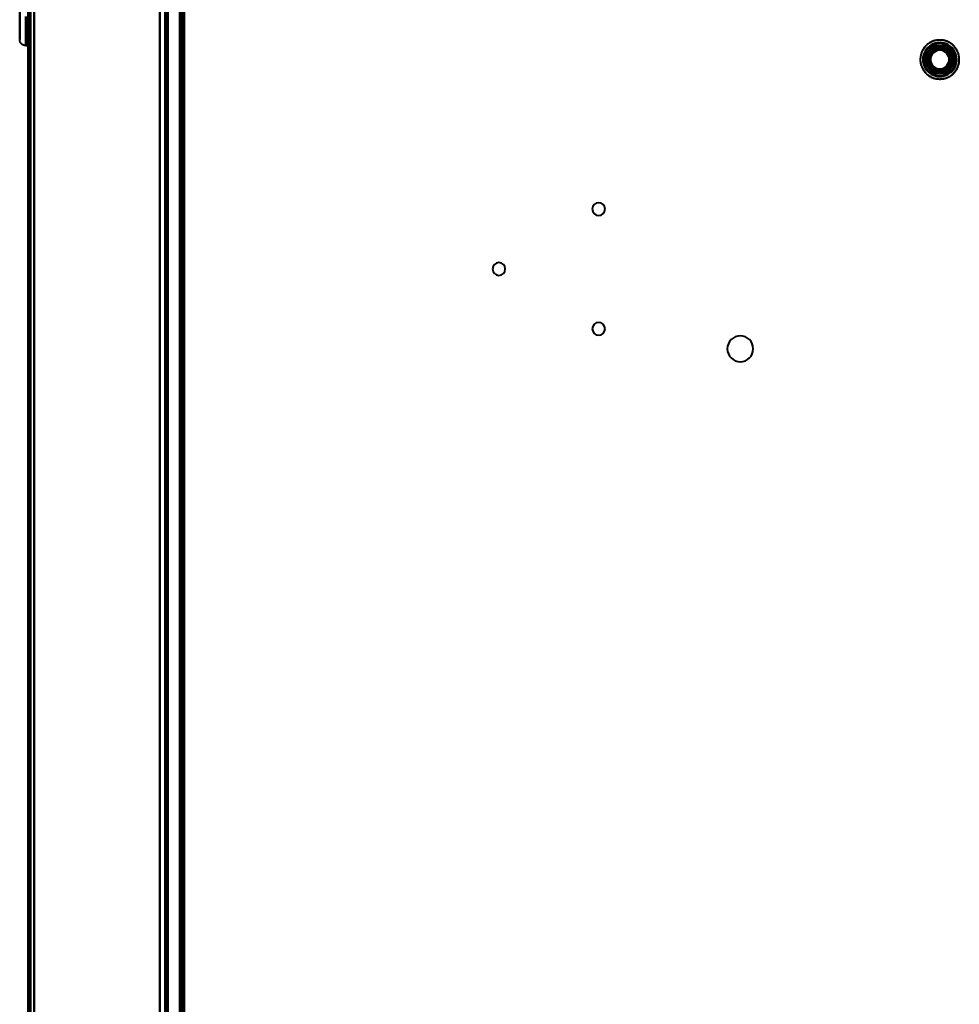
# Model space of a CAD drawing. Header units: millimetres. Extents: x -1392 to 1388, y -239 to 1267.
# Tile 34 of 91: x -478 to -243, y 337 to 583. Entities that reach past the tile are written whole.
import ezdxf

# ---------------------------------------------------------------- set-up
doc = ezdxf.new("R2010")
doc.units = ezdxf.units.MM
doc.layers.add('A-GENM', color=13, linetype='Continuous', lineweight=40)
doc.layers.add('G-IMPT', color=8, linetype='Continuous', lineweight=40)

# ---------------------------------------------------------------- blocks, each defined once
blk = doc.blocks.new('Maintenance r21 - Maintenance r21-762144-Droite')
at = {"layer": 'A-GENM'}
for p, q in [((-476, 0), (-476, 1138)), ((-476, 1138), (-476, 0))]:
    blk.add_line(p, q, dxfattribs=at)
blk = doc.blocks.new('NEXA 2000 CALQUES_dwg-762145-Droite')
at = {"layer": 'G-IMPT'}
for p, q in [((-476, 1137.77), (-476, 128.97)), ((-476, 1137.77), (-476, 128.97)), ((-441, 129.47), (-441, 1137.27)), ((-441, 129.47), (-441, 1137.27)), ((-437.5, 1102.27), (-437.5, 129.47)), ((-438, 943.07), (-438, 288.67)), ((-478.1, 585.45), (-478.1, 578.37)), ((-478.1, 578.37), (-478.1, 585.45)), ((-478.1, 585.45), (-478.1, 578.37)), ((-478.1, 578.37), (-478.1, 585.45)), ((-476.6, 584.17), (-476.6, 576.87)), ((-476.6, 576.87), (-476.6, 584.17)), ((-476.6, 584.17), (-476.6, 576.87)), ((-476.6, 576.87), (-476.6, 584.17)), ((-476, 584.17), (-476, 576.87)), ((-476, 576.87), (-476, 584.17)), ((-476, 584.17), (-476, 576.87)), ((-476, 576.87), (-476, 584.17)), ((-476.6, 576.87), (-476, 576.87)), ((-476.6, 576.87), (-476, 576.87))]:
    blk.add_line(p, q, dxfattribs=at)
at = {"layer": 'G-IMPT', "flags": 128}
for points in [[(-476, 1137.77), (-476, 885.57), (-476, 633.37), (-476, 381.17), (-476, 128.97)], [(-476, 1137.77), (-476, 885.57), (-476, 633.37), (-476, 381.17), (-476, 128.97)], [(-476, 128.97), (-476, 381.17), (-476, 633.37), (-476, 885.57), (-476, 1137.77)], [(-476, 128.97), (-476, 381.17), (-476, 633.37), (-476, 885.57), (-476, 1137.77)], [(-476, 128.97), (-476, 381.17), (-476, 633.37), (-476, 885.57), (-476, 1137.77)], [(-476, 128.97), (-476, 381.17), (-476, 633.37), (-476, 885.57), (-476, 1137.77)], [(-476, 1137.77), (-476, 885.57), (-476, 633.37), (-476, 381.17), (-476, 128.97)], [(-476, 1137.77), (-476, 885.57), (-476, 633.37), (-476, 381.17), (-476, 128.97)], [(-475.5, 128.97), (-475.5, 381.17), (-475.5, 633.37), (-475.5, 885.57), (-475.5, 1137.77)], [(-475.5, 1137.77), (-475.5, 885.57), (-475.5, 633.37), (-475.5, 381.17), (-475.5, 128.97)], [(-475.5, 1137.77), (-475.5, 885.57), (-475.5, 633.37), (-475.5, 381.17), (-475.5, 128.97)], [(-475.5, 128.97), (-475.5, 381.17), (-475.5, 633.37), (-475.5, 885.57), (-475.5, 1137.77)], [(-475.4, 128.97), (-475.4, 381.17), (-475.4, 633.37), (-475.4, 885.57), (-475.4, 1137.77)], [(-475.4, 1137.77), (-475.4, 885.57), (-475.4, 633.37), (-475.4, 381.17), (-475.4, 128.97)], [(-475.4, 128.97), (-475.4, 381.17), (-475.4, 633.37), (-475.4, 885.57), (-475.4, 1137.77)], [(-475.4, 1137.77), (-475.4, 885.57), (-475.4, 633.37), (-475.4, 381.17), (-475.4, 128.97)], [(-475.4, 1137.77), (-475.4, 885.57), (-475.4, 633.37), (-475.4, 381.17), (-475.4, 128.97)], [(-475.4, 128.97), (-475.4, 381.17), (-475.4, 633.37), (-475.4, 885.57), (-475.4, 1137.77)], [(-475.4, 1137.77), (-475.4, 885.57), (-475.4, 633.37), (-475.4, 381.17), (-475.4, 128.97)], [(-475.4, 128.97), (-475.4, 381.17), (-475.4, 633.37), (-475.4, 885.57), (-475.4, 1137.77)], [(-475.4, 1137.77), (-475.4, 885.57), (-475.4, 633.37), (-475.4, 381.17), (-475.4, 128.97)], [(-475.4, 128.97), (-475.4, 381.17), (-475.4, 633.37), (-475.4, 885.57), (-475.4, 1137.77)], [(-475.4, 128.97), (-475.4, 381.17), (-475.4, 633.37), (-475.4, 885.57), (-475.4, 1137.77)], [(-475.4, 1137.77), (-475.4, 885.57), (-475.4, 633.37), (-475.4, 381.17), (-475.4, 128.97)], [(-443, 1137.77), (-443, 885.57), (-443, 633.37), (-443, 381.17), (-443, 128.97)], [(-443, 128.97), (-443, 381.17), (-443, 633.37), (-443, 885.57), (-443, 1137.77)], [(-443, 128.97), (-443, 381.17), (-443, 633.37), (-443, 885.57), (-443, 1137.77)], [(-443, 1137.77), (-443, 885.57), (-443, 633.37), (-443, 381.17), (-443, 128.97)], [(-474.5, 129.47), (-474.5, 381.42), (-474.5, 633.37), (-474.5, 885.32), (-474.5, 1137.27)], [(-474.5, 1137.27), (-474.5, 885.32), (-474.5, 633.37), (-474.5, 381.42), (-474.5, 129.47)], [(-474.5, 129.47), (-474.5, 381.42), (-474.5, 633.37), (-474.5, 885.32), (-474.5, 1137.27)], [(-474.5, 1137.27), (-474.5, 885.32), (-474.5, 633.37), (-474.5, 381.42), (-474.5, 129.47)], [(-474.5, 1137.27), (-474.5, 885.32), (-474.5, 633.37), (-474.5, 381.42), (-474.5, 129.47)], [(-474.5, 129.47), (-474.5, 381.42), (-474.5, 633.37), (-474.5, 885.32), (-474.5, 1137.27)], [(-474.5, 1137.27), (-474.5, 885.32), (-474.5, 633.37), (-474.5, 381.42), (-474.5, 129.47)], [(-474.5, 129.47), (-474.5, 381.42), (-474.5, 633.37), (-474.5, 885.32), (-474.5, 1137.27)], [(-474.5, 1137.27), (-474.5, 885.32), (-474.5, 633.37), (-474.5, 381.42), (-474.5, 129.47)], [(-474.5, 129.47), (-474.5, 381.42), (-474.5, 633.37), (-474.5, 885.32), (-474.5, 1137.27)], [(-474.5, 1137.27), (-474.5, 885.32), (-474.5, 633.37), (-474.5, 381.42), (-474.5, 129.47)], [(-474.5, 129.47), (-474.5, 381.42), (-474.5, 633.37), (-474.5, 885.32), (-474.5, 1137.27)], [(-474.5, 129.47), (-474.5, 381.42), (-474.5, 633.37), (-474.5, 885.32), (-474.5, 1137.27)], [(-474.5, 1137.27), (-474.5, 885.32), (-474.5, 633.37), (-474.5, 381.42), (-474.5, 129.47)], [(-474.5, 129.47), (-474.5, 381.42), (-474.5, 633.37), (-474.5, 885.32), (-474.5, 1137.27)], [(-474.5, 1137.27), (-474.5, 885.32), (-474.5, 633.37), (-474.5, 381.42), (-474.5, 129.47)], [(-443, 1137.27), (-443, 885.32), (-443, 633.37), (-443, 381.42), (-443, 129.47)], [(-443, 129.47), (-443, 381.42), (-443, 633.37), (-443, 885.32), (-443, 1137.27)], [(-443, 129.47), (-443, 381.42), (-443, 633.37), (-443, 885.32), (-443, 1137.27)], [(-443, 1137.27), (-443, 885.32), (-443, 633.37), (-443, 381.42), (-443, 129.47)], [(-443, 129.47), (-443, 381.42), (-443, 633.37), (-443, 885.32), (-443, 1137.27)], [(-443, 1137.27), (-443, 885.32), (-443, 633.37), (-443, 381.42), (-443, 129.47)], [(-443, 1137.27), (-443, 885.32), (-443, 633.37), (-443, 381.42), (-443, 129.47)], [(-443, 129.47), (-443, 381.42), (-443, 633.37), (-443, 885.32), (-443, 1137.27)], [(-441.6, 1137.27), (-441.6, 885.32), (-441.6, 633.37), (-441.6, 381.42), (-441.6, 129.47)], [(-441.6, 129.47), (-441.6, 381.42), (-441.6, 633.37), (-441.6, 885.32), (-441.6, 1137.27)], [(-441.6, 1137.27), (-441.6, 885.32), (-441.6, 633.37), (-441.6, 381.42), (-441.6, 129.47)], [(-441.6, 129.47), (-441.6, 381.42), (-441.6, 633.37), (-441.6, 885.32), (-441.6, 1137.27)], [(-441.6, 129.47), (-441.6, 381.42), (-441.6, 633.37), (-441.6, 885.32), (-441.6, 1137.27)], [(-441.6, 1137.27), (-441.6, 885.32), (-441.6, 633.37), (-441.6, 381.42), (-441.6, 129.47)], [(-441.6, 129.47), (-441.6, 381.42), (-441.6, 633.37), (-441.6, 885.32), (-441.6, 1137.27)], [(-441.6, 1137.27), (-441.6, 885.32), (-441.6, 633.37), (-441.6, 381.42), (-441.6, 129.47)], [(-441.6, 129.47), (-441.6, 381.42), (-441.6, 633.37), (-441.6, 885.32), (-441.6, 1137.27)], [(-441.6, 1137.27), (-441.6, 885.32), (-441.6, 633.37), (-441.6, 381.42), (-441.6, 129.47)], [(-441.6, 1137.27), (-441.6, 885.32), (-441.6, 633.37), (-441.6, 381.42), (-441.6, 129.47)], [(-441.6, 129.47), (-441.6, 381.42), (-441.6, 633.37), (-441.6, 885.32), (-441.6, 1137.27)], [(-441.5, 129.47), (-441.5, 381.42), (-441.5, 633.37), (-441.5, 885.32), (-441.5, 1137.27)], [(-441.5, 1137.27), (-441.5, 885.32), (-441.5, 633.37), (-441.5, 381.42), (-441.5, 129.47)], [(-441.5, 1137.27), (-441.5, 885.32), (-441.5, 633.37), (-441.5, 381.42), (-441.5, 129.47)], [(-441.5, 129.47), (-441.5, 381.42), (-441.5, 633.37), (-441.5, 885.32), (-441.5, 1137.27)], [(-441, 129.47), (-441, 381.42), (-441, 633.37), (-441, 885.32), (-441, 1137.27)], [(-441, 1137.27), (-441, 885.32), (-441, 633.37), (-441, 381.42), (-441, 129.47)], [(-441, 129.47), (-441, 381.42), (-441, 633.37), (-441, 885.32), (-441, 1137.27)], [(-441, 1137.27), (-441, 885.32), (-441, 633.37), (-441, 381.42), (-441, 129.47)], [(-441, 1137.27), (-441, 885.32), (-441, 633.37), (-441, 381.42), (-441, 129.47)], [(-441, 129.47), (-441, 381.42), (-441, 633.37), (-441, 885.32), (-441, 1137.27)], [(-441, 1137.27), (-441, 885.32), (-441, 633.37), (-441, 381.42), (-441, 129.47)], [(-441, 129.47), (-441, 381.42), (-441, 633.37), (-441, 885.32), (-441, 1137.27)], [(-438, 128.97), (-438, 372.42), (-438, 615.87), (-438, 859.32), (-438, 1102.77)], [(-438, 1102.77), (-438, 859.32), (-438, 615.87), (-438, 372.42), (-438, 128.97)], [(-438, 1102.77), (-438, 859.32), (-438, 615.87), (-438, 372.42), (-438, 128.97)], [(-438, 128.97), (-438, 372.42), (-438, 615.87), (-438, 859.32), (-438, 1102.77)], [(-437.5, 1102.27), (-437.5, 859.07), (-437.5, 615.87), (-437.5, 372.67), (-437.5, 129.47)], [(-437.5, 129.47), (-437.5, 372.67), (-437.5, 615.87), (-437.5, 859.07), (-437.5, 1102.27)], [(-437.5, 1102.27), (-437.5, 859.07), (-437.5, 615.87), (-437.5, 372.67), (-437.5, 129.47)], [(-437.5, 129.47), (-437.5, 372.67), (-437.5, 615.87), (-437.5, 859.07), (-437.5, 1102.27)], [(-437.5, 1102.27), (-437.5, 859.07), (-437.5, 615.87), (-437.5, 372.67), (-437.5, 129.47)], [(-437.5, 1102.27), (-437.5, 859.07), (-437.5, 615.87), (-437.5, 372.67), (-437.5, 129.47)], [(-437.5, 129.47), (-437.5, 372.67), (-437.5, 615.87), (-437.5, 859.07), (-437.5, 1102.27)], [(-437.5, 129.47), (-437.5, 372.67), (-437.5, 615.87), (-437.5, 859.07), (-437.5, 1102.27)], [(-437, 129.47), (-437, 372.67), (-437, 615.87), (-437, 859.07), (-437, 1102.27)], [(-437, 1102.27), (-437, 859.07), (-437, 615.87), (-437, 372.67), (-437, 129.47)], [(-436.9, 1102.27), (-436.9, 867.05), (-436.9, 631.82), (-436.9, 396.6), (-436.9, 161.37)], [(-436.9, 1102.27), (-436.9, 859.07), (-436.9, 615.87), (-436.9, 372.67), (-436.9, 129.47)], [(-436.9, 1102.27), (-436.9, 867.05), (-436.9, 631.82), (-436.9, 396.6), (-436.9, 161.37)], [(-436.9, 161.37), (-436.9, 396.6), (-436.9, 631.82), (-436.9, 867.05), (-436.9, 1102.27)], [(-436.9, 129.47), (-436.9, 372.67), (-436.9, 615.87), (-436.9, 859.07), (-436.9, 1102.27)], [(-436.9, 161.37), (-436.9, 396.6), (-436.9, 631.82), (-436.9, 867.05), (-436.9, 1102.27)], [(-443, 288.67), (-443, 452.27), (-443, 615.87), (-443, 779.47), (-443, 943.07)], [(-443, 943.07), (-443, 779.47), (-443, 615.87), (-443, 452.27), (-443, 288.67)], [(-443, 943.07), (-443, 779.47), (-443, 615.87), (-443, 452.27), (-443, 288.67)], [(-443, 288.67), (-443, 452.27), (-443, 615.87), (-443, 779.47), (-443, 943.07)], [(-438, 288.67), (-438, 452.27), (-438, 615.87), (-438, 779.47), (-438, 943.07)], [(-438, 943.07), (-438, 779.47), (-438, 615.87), (-438, 452.27), (-438, 288.67)], [(-438, 943.07), (-438, 779.47), (-438, 615.87), (-438, 452.27), (-438, 288.67)], [(-438, 288.67), (-438, 452.27), (-438, 615.87), (-438, 779.47), (-438, 943.07)], [(-437.5, 288.67), (-437.5, 452.27), (-437.5, 615.87), (-437.5, 779.47), (-437.5, 943.07)], [(-437.5, 943.07), (-437.5, 779.47), (-437.5, 615.87), (-437.5, 452.27), (-437.5, 288.67)], [(-437.5, 943.07), (-437.5, 779.47), (-437.5, 615.87), (-437.5, 452.27), (-437.5, 288.67)], [(-437.5, 288.67), (-437.5, 452.27), (-437.5, 615.87), (-437.5, 779.47), (-437.5, 943.07)], [(-437.5, 288.67), (-437.5, 452.27), (-437.5, 615.87), (-437.5, 779.47), (-437.5, 943.07)], [(-437.5, 943.07), (-437.5, 779.47), (-437.5, 615.87), (-437.5, 452.27), (-437.5, 288.67)], [(-437.4, 288.67), (-437.4, 452.27), (-437.4, 615.87), (-437.4, 779.47), (-437.4, 943.07)], [(-437.4, 288.67), (-437.4, 452.27), (-437.4, 615.87), (-437.4, 779.47), (-437.4, 943.07)], [(-437.4, 943.07), (-437.4, 779.47), (-437.4, 615.87), (-437.4, 452.27), (-437.4, 288.67)], [(-437.4, 943.07), (-437.4, 779.47), (-437.4, 615.87), (-437.4, 452.27), (-437.4, 288.67)], [(-437.4, 943.07), (-437.4, 779.47), (-437.4, 615.87), (-437.4, 452.27), (-437.4, 288.67)], [(-437.4, 288.67), (-437.4, 452.27), (-437.4, 615.87), (-437.4, 779.47), (-437.4, 943.07)], [(-437, 288.67), (-437, 452.27), (-437, 615.87), (-437, 779.47), (-437, 943.07)], [(-437, 943.07), (-437, 779.47), (-437, 615.87), (-437, 452.27), (-437, 288.67)], [(-437, 288.67), (-437, 452.27), (-437, 615.87), (-437, 779.47), (-437, 943.07)], [(-437, 943.07), (-437, 779.47), (-437, 615.87), (-437, 452.27), (-437, 288.67)], [(-478.1, 578.37), (-478.1, 578.41), (-478.1, 578.53), (-478.1, 578.74), (-478.1, 579.02), (-478.1, 579.38), (-478.1, 579.82), (-478.1, 580.34), (-478.1, 580.93), (-478.1, 581.61), (-478.1, 582.35), (-478.1, 583.18), (-478.1, 584.07), (-478.1, 585.04), (-478.1, 585.45)], [(-478.1, 585.45), (-478.1, 584.46), (-478.1, 583.53), (-478.1, 582.68), (-478.1, 581.9), (-478.1, 581.2), (-478.1, 580.57), (-478.1, 580.02), (-478.1, 579.55), (-478.1, 579.15), (-478.1, 578.84), (-478.1, 578.61), (-478.1, 578.45), (-478.1, 578.38), (-478.1, 578.37)], [(-478.1, 578.37), (-478.1, 578.41), (-478.1, 578.53), (-478.1, 578.74), (-478.1, 579.02), (-478.1, 579.38), (-478.1, 579.82), (-478.1, 580.34), (-478.1, 580.93), (-478.1, 581.61), (-478.1, 582.35), (-478.1, 583.18), (-478.1, 584.07), (-478.1, 585.04), (-478.1, 585.45)], [(-478.1, 585.45), (-478.1, 584.46), (-478.1, 583.53), (-478.1, 582.68), (-478.1, 581.9), (-478.1, 581.2), (-478.1, 580.57), (-478.1, 580.02), (-478.1, 579.55), (-478.1, 579.15), (-478.1, 578.84), (-478.1, 578.61), (-478.1, 578.45), (-478.1, 578.38), (-478.1, 578.37)], [(-476.6, 576.87), (-476.66, 576.87), (-476.72, 576.88), (-476.78, 576.88), (-476.84, 576.89), (-476.9, 576.9), (-476.96, 576.92), (-477.01, 576.93), (-477.07, 576.95), (-477.13, 576.97), (-477.18, 576.99), (-477.24, 577.02), (-477.29, 577.04), (-477.35, 577.07), (-477.4, 577.1), (-477.45, 577.13), (-477.5, 577.17), (-477.54, 577.21), (-477.59, 577.24), (-477.63, 577.29), (-477.68, 577.33), (-477.72, 577.37), (-477.76, 577.42), (-477.79, 577.46), (-477.83, 577.51), (-477.86, 577.56), (-477.89, 577.61), (-477.92, 577.67), (-477.95, 577.72), (-477.98, 577.77), (-478, 577.83), (-478.02, 577.89), (-478.04, 577.94), (-478.05, 578), (-478.07, 578.06), (-478.08, 578.12), (-478.09, 578.18), (-478.09, 578.24), (-478.1, 578.3), (-478.1, 578.36), (-478.1, 578.37)], [(-476.6, 576.87), (-476.66, 576.87), (-476.72, 576.88), (-476.78, 576.88), (-476.84, 576.89), (-476.9, 576.9), (-476.96, 576.92), (-477.01, 576.93), (-477.07, 576.95), (-477.13, 576.97), (-477.18, 576.99), (-477.24, 577.02), (-477.29, 577.04), (-477.35, 577.07), (-477.4, 577.1), (-477.45, 577.13), (-477.5, 577.17), (-477.54, 577.21), (-477.59, 577.24), (-477.63, 577.29), (-477.68, 577.33), (-477.72, 577.37), (-477.76, 577.42), (-477.79, 577.46), (-477.83, 577.51), (-477.86, 577.56), (-477.89, 577.61), (-477.92, 577.67), (-477.95, 577.72), (-477.98, 577.77), (-478, 577.83), (-478.02, 577.89), (-478.04, 577.94), (-478.05, 578), (-478.07, 578.06), (-478.08, 578.12), (-478.09, 578.18), (-478.09, 578.24), (-478.1, 578.3), (-478.1, 578.36), (-478.1, 578.37)], [(-245.05, 577.61), (-245.23, 577.7), (-245.4, 577.79), (-245.58, 577.87), (-245.76, 577.94), (-245.94, 578.01), (-246.13, 578.07), (-246.32, 578.12), (-246.51, 578.16), (-246.7, 578.2), (-246.9, 578.23), (-247.09, 578.25), (-247.29, 578.26), (-247.48, 578.26), (-247.68, 578.26), (-247.87, 578.25), (-248.07, 578.23), (-248.26, 578.2), (-248.45, 578.17), (-248.65, 578.13), (-248.83, 578.08), (-249.02, 578.02), (-249.21, 577.96), (-249.39, 577.88), (-249.57, 577.8), (-249.74, 577.72), (-249.91, 577.63), (-250.08, 577.53), (-250.25, 577.42), (-250.41, 577.31), (-250.56, 577.19), (-250.71, 577.06), (-250.86, 576.93), (-251, 576.79), (-251.13, 576.65), (-251.26, 576.5), (-251.38, 576.35), (-251.5, 576.19), (-251.61, 576.03), (-251.71, 575.86), (-251.8, 575.69), (-251.89, 575.52), (-251.98, 575.34), (-252.05, 575.16), (-252.12, 574.98), (-252.18, 574.79), (-252.23, 574.6), (-252.28, 574.41), (-252.32, 574.22), (-252.35, 574.03), (-252.37, 573.83), (-252.38, 573.64), (-252.39, 573.44), (-252.39, 573.25), (-252.38, 573.05), (-252.36, 572.86), (-252.34, 572.66), (-252.31, 572.47), (-252.27, 572.28), (-252.22, 572.09), (-252.16, 571.9), (-252.1, 571.72), (-252.03, 571.53), (-251.95, 571.35), (-251.87, 571.18), (-251.78, 571), (-251.68, 570.83), (-251.58, 570.67), (-251.46, 570.51), (-251.35, 570.35), (-251.22, 570.2), (-251.09, 570.05), (-250.96, 569.91), (-250.82, 569.78), (-250.67, 569.65), (-250.52, 569.52), (-250.36, 569.41), (-250.2, 569.3), (-250.04, 569.19), (-249.95, 569.14)], [(-249.95, 577.61), (-250.11, 577.51), (-250.28, 577.4), (-250.43, 577.28), (-250.59, 577.16), (-250.74, 577.04), (-250.88, 576.9), (-251.02, 576.77), (-251.15, 576.62), (-251.28, 576.47), (-251.4, 576.32), (-251.52, 576.16), (-251.62, 576), (-251.73, 575.83), (-251.82, 575.66), (-251.91, 575.49), (-251.99, 575.31), (-252.06, 575.13), (-252.13, 574.94), (-252.19, 574.76), (-252.24, 574.57), (-252.29, 574.38), (-252.32, 574.19), (-252.35, 573.99), (-252.37, 573.8), (-252.38, 573.6), (-252.39, 573.41), (-252.39, 573.21), (-252.38, 573.02), (-252.36, 572.82), (-252.33, 572.63), (-252.3, 572.44), (-252.26, 572.24), (-252.21, 572.05), (-252.15, 571.87), (-252.09, 571.68), (-252.02, 571.5), (-251.94, 571.32), (-251.85, 571.15), (-251.76, 570.97), (-251.66, 570.8), (-251.56, 570.64), (-251.44, 570.48), (-251.32, 570.32), (-251.2, 570.17), (-251.07, 570.03), (-250.93, 569.89), (-250.79, 569.75), (-250.64, 569.63), (-250.49, 569.5), (-250.33, 569.39), (-250.17, 569.28), (-250.01, 569.17), (-249.84, 569.08), (-249.66, 568.99), (-249.49, 568.9), (-249.3, 568.83), (-249.12, 568.76), (-248.94, 568.7), (-248.75, 568.64), (-248.56, 568.6), (-248.37, 568.56), (-248.17, 568.53), (-247.98, 568.51), (-247.78, 568.49), (-247.59, 568.48), (-247.39, 568.48), (-247.2, 568.49), (-247, 568.51), (-246.81, 568.53), (-246.61, 568.56), (-246.42, 568.6), (-246.23, 568.65), (-246.05, 568.7), (-245.86, 568.77), (-245.68, 568.83), (-245.5, 568.91), (-245.32, 568.99), (-245.15, 569.09), (-245.05, 569.14)], [(-245.05, 569.14), (-244.89, 569.24), (-244.72, 569.35), (-244.57, 569.46), (-244.41, 569.58), (-244.26, 569.71), (-244.12, 569.84), (-243.98, 569.98), (-243.85, 570.12), (-243.72, 570.27), (-243.6, 570.42), (-243.48, 570.58), (-243.38, 570.74), (-243.27, 570.91), (-243.18, 571.08), (-243.09, 571.26), (-243.01, 571.44), (-242.94, 571.62), (-242.87, 571.8), (-242.81, 571.99), (-242.76, 572.18), (-242.71, 572.37), (-242.68, 572.56), (-242.65, 572.75), (-242.63, 572.95), (-242.62, 573.14), (-242.61, 573.34), (-242.61, 573.53), (-242.62, 573.73), (-242.64, 573.92), (-242.67, 574.12), (-242.7, 574.31), (-242.74, 574.5), (-242.79, 574.69), (-242.85, 574.88), (-242.91, 575.06), (-242.98, 575.24), (-243.06, 575.42), (-243.15, 575.6), (-243.24, 575.77), (-243.34, 575.94), (-243.44, 576.1), (-243.56, 576.26), (-243.68, 576.42), (-243.8, 576.57), (-243.93, 576.72), (-244.07, 576.86), (-244.21, 576.99), (-244.36, 577.12), (-244.51, 577.24), (-244.67, 577.36), (-244.83, 577.47), (-244.99, 577.57), (-245.16, 577.67), (-245.34, 577.76), (-245.51, 577.84), (-245.7, 577.92), (-245.88, 577.99), (-246.06, 578.05), (-246.25, 578.1), (-246.44, 578.15), (-246.63, 578.19), (-246.83, 578.22), (-247.02, 578.24), (-247.22, 578.25), (-247.41, 578.26), (-247.61, 578.26), (-247.8, 578.25), (-248, 578.24), (-248.19, 578.21), (-248.39, 578.18), (-248.58, 578.14), (-248.77, 578.1), (-248.95, 578.04), (-249.14, 577.98), (-249.32, 577.91), (-249.5, 577.83), (-249.68, 577.75), (-249.85, 577.66), (-249.95, 577.61)], [(-249.95, 569.14), (-249.77, 569.04), (-249.6, 568.96), (-249.42, 568.87), (-249.24, 568.8), (-249.06, 568.74), (-248.87, 568.68), (-248.68, 568.63), (-248.49, 568.58), (-248.3, 568.55), (-248.1, 568.52), (-247.91, 568.5), (-247.71, 568.49), (-247.52, 568.48), (-247.32, 568.49), (-247.13, 568.5), (-246.93, 568.51), (-246.74, 568.54), (-246.55, 568.58), (-246.35, 568.62), (-246.17, 568.67), (-245.98, 568.72), (-245.79, 568.79), (-245.61, 568.86), (-245.43, 568.94), (-245.26, 569.03), (-245.09, 569.12), (-244.92, 569.22), (-244.75, 569.33), (-244.59, 569.44), (-244.44, 569.56), (-244.29, 569.68), (-244.14, 569.82), (-244, 569.95), (-243.87, 570.1), (-243.74, 570.24), (-243.62, 570.4), (-243.5, 570.55), (-243.39, 570.72), (-243.29, 570.88), (-243.2, 571.05), (-243.11, 571.23), (-243.02, 571.4), (-242.95, 571.58), (-242.88, 571.77), (-242.82, 571.95), (-242.77, 572.14), (-242.72, 572.33), (-242.68, 572.52), (-242.65, 572.72), (-242.63, 572.91), (-242.62, 573.11), (-242.61, 573.3), (-242.61, 573.5), (-242.62, 573.69), (-242.64, 573.89), (-242.66, 574.08), (-242.69, 574.27), (-242.73, 574.47), (-242.78, 574.66), (-242.84, 574.84), (-242.9, 575.03), (-242.97, 575.21), (-243.05, 575.39), (-243.13, 575.57), (-243.22, 575.74), (-243.32, 575.91), (-243.42, 576.08), (-243.54, 576.24), (-243.65, 576.39), (-243.78, 576.54), (-243.91, 576.69), (-244.04, 576.83), (-244.18, 576.97), (-244.33, 577.1), (-244.48, 577.22), (-244.64, 577.34), (-244.8, 577.45), (-244.96, 577.55), (-245.05, 577.61)], [(-251.54, 573.37), (-251.04, 574.25), (-250.53, 575.12), (-250.03, 576), (-249.52, 576.87)], [(-249.52, 576.87), (-250.03, 576), (-250.53, 575.12), (-251.04, 574.25), (-251.54, 573.37)], [(-251.54, 573.37), (-251.04, 574.25), (-250.53, 575.12), (-250.03, 576), (-249.52, 576.87)], [(-249.52, 576.87), (-250.03, 576), (-250.53, 575.12), (-251.04, 574.25), (-251.54, 573.37)], [(-251.54, 573.37), (-251.04, 574.25), (-250.53, 575.12), (-250.03, 576), (-249.52, 576.87)], [(-249.52, 576.87), (-250.03, 576), (-250.53, 575.12), (-251.04, 574.25), (-251.54, 573.37)], [(-251.54, 573.37), (-251.04, 574.25), (-250.53, 575.12), (-250.03, 576), (-249.52, 576.87)], [(-249.52, 576.87), (-250.03, 576), (-250.53, 575.12), (-251.04, 574.25), (-251.54, 573.37)], [(-249.52, 576.87), (-250.03, 576), (-250.53, 575.12), (-251.04, 574.25), (-251.54, 573.37)], [(-251.54, 573.37), (-251.04, 574.25), (-250.53, 575.12), (-250.03, 576), (-249.52, 576.87)], [(-251.54, 573.37), (-251.04, 574.25), (-250.53, 575.12), (-250.03, 576), (-249.52, 576.87)], [(-249.52, 576.87), (-250.03, 576), (-250.53, 575.12), (-251.04, 574.25), (-251.54, 573.37)], [(-249.52, 576.87), (-249.35, 576.58), (-249.19, 576.3), (-249.02, 576.01), (-248.85, 575.72)], [(-248.85, 575.72), (-249.02, 576.01), (-249.19, 576.3), (-249.35, 576.58), (-249.52, 576.87)], [(-249.52, 576.87), (-248.51, 576.87), (-247.5, 576.87), (-246.49, 576.87), (-245.48, 576.87)], [(-245.48, 576.87), (-246.49, 576.87), (-247.5, 576.87), (-248.51, 576.87), (-249.52, 576.87)], [(-249.52, 576.87), (-248.51, 576.87), (-247.5, 576.87), (-246.49, 576.87), (-245.48, 576.87)], [(-245.48, 576.87), (-246.49, 576.87), (-247.5, 576.87), (-248.51, 576.87), (-249.52, 576.87)], [(-249.52, 576.87), (-249.35, 576.58), (-249.19, 576.3), (-249.02, 576.01), (-248.85, 575.72)], [(-248.85, 575.72), (-249.02, 576.01), (-249.19, 576.3), (-249.35, 576.58), (-249.52, 576.87)], [(-249.52, 576.87), (-248.51, 576.87), (-247.5, 576.87), (-246.49, 576.87), (-245.48, 576.87)], [(-245.48, 576.87), (-246.49, 576.87), (-247.5, 576.87), (-248.51, 576.87), (-249.52, 576.87)], [(-249.52, 576.87), (-248.51, 576.87), (-247.5, 576.87), (-246.49, 576.87), (-245.48, 576.87)], [(-245.48, 576.87), (-246.49, 576.87), (-247.5, 576.87), (-248.51, 576.87), (-249.52, 576.87)], [(-245.48, 576.87), (-246.49, 576.87), (-247.5, 576.87), (-248.51, 576.87), (-249.52, 576.87)], [(-249.52, 576.87), (-248.51, 576.87), (-247.5, 576.87), (-246.49, 576.87), (-245.48, 576.87)], [(-249.52, 576.87), (-248.51, 576.87), (-247.5, 576.87), (-246.49, 576.87), (-245.48, 576.87)], [(-245.48, 576.87), (-246.49, 576.87), (-247.5, 576.87), (-248.51, 576.87), (-249.52, 576.87)], [(-245.48, 576.87), (-245.65, 576.58), (-245.81, 576.3), (-245.98, 576.01), (-246.15, 575.72)], [(-246.15, 575.72), (-245.98, 576.01), (-245.81, 576.3), (-245.65, 576.58), (-245.48, 576.87)], [(-245.48, 576.87), (-245.65, 576.58), (-245.81, 576.3), (-245.98, 576.01), (-246.15, 575.72)], [(-246.15, 575.72), (-245.98, 576.01), (-245.81, 576.3), (-245.65, 576.58), (-245.48, 576.87)], [(-245.48, 576.87), (-244.97, 576), (-244.47, 575.12), (-243.96, 574.25), (-243.46, 573.37)], [(-243.46, 573.37), (-243.96, 574.25), (-244.47, 575.12), (-244.97, 576), (-245.48, 576.87)], [(-245.48, 576.87), (-244.97, 576), (-244.47, 575.12), (-243.96, 574.25), (-243.46, 573.37)], [(-243.46, 573.37), (-243.96, 574.25), (-244.47, 575.12), (-244.97, 576), (-245.48, 576.87)], [(-245.48, 576.87), (-244.97, 576), (-244.47, 575.12), (-243.96, 574.25), (-243.46, 573.37)], [(-243.46, 573.37), (-243.96, 574.25), (-244.47, 575.12), (-244.97, 576), (-245.48, 576.87)], [(-245.48, 576.87), (-244.97, 576), (-244.47, 575.12), (-243.96, 574.25), (-243.46, 573.37)], [(-243.46, 573.37), (-243.96, 574.25), (-244.47, 575.12), (-244.97, 576), (-245.48, 576.87)], [(-243.46, 573.37), (-243.96, 574.25), (-244.47, 575.12), (-244.97, 576), (-245.48, 576.87)], [(-245.48, 576.87), (-244.97, 576), (-244.47, 575.12), (-243.96, 574.25), (-243.46, 573.37)], [(-245.48, 576.87), (-244.97, 576), (-244.47, 575.12), (-243.96, 574.25), (-243.46, 573.37)], [(-243.46, 573.37), (-243.96, 574.25), (-244.47, 575.12), (-244.97, 576), (-245.48, 576.87)], [(-249.52, 569.87), (-250.03, 570.75), (-250.53, 571.62), (-251.04, 572.5), (-251.54, 573.37)], [(-251.54, 573.37), (-251.21, 573.37), (-250.88, 573.37), (-250.54, 573.37), (-250.21, 573.37)], [(-250.21, 573.37), (-250.54, 573.37), (-250.88, 573.37), (-251.21, 573.37), (-251.54, 573.37)], [(-251.54, 573.37), (-251.04, 572.5), (-250.53, 571.62), (-250.03, 570.75), (-249.52, 569.87)], [(-249.52, 569.87), (-250.03, 570.75), (-250.53, 571.62), (-251.04, 572.5), (-251.54, 573.37)], [(-250.21, 573.37), (-250.54, 573.37), (-250.88, 573.37), (-251.21, 573.37), (-251.54, 573.37)], [(-251.54, 573.37), (-251.04, 572.5), (-250.53, 571.62), (-250.03, 570.75), (-249.52, 569.87)], [(-251.54, 573.37), (-251.21, 573.37), (-250.88, 573.37), (-250.54, 573.37), (-250.21, 573.37)], [(-249.52, 569.87), (-250.03, 570.75), (-250.53, 571.62), (-251.04, 572.5), (-251.54, 573.37)], [(-251.54, 573.37), (-251.04, 572.5), (-250.53, 571.62), (-250.03, 570.75), (-249.52, 569.87)], [(-249.52, 569.87), (-250.03, 570.75), (-250.53, 571.62), (-251.04, 572.5), (-251.54, 573.37)], [(-251.54, 573.37), (-251.04, 572.5), (-250.53, 571.62), (-250.03, 570.75), (-249.52, 569.87)], [(-251.54, 573.37), (-251.04, 572.5), (-250.53, 571.62), (-250.03, 570.75), (-249.52, 569.87)], [(-249.52, 569.87), (-250.03, 570.75), (-250.53, 571.62), (-251.04, 572.5), (-251.54, 573.37)], [(-249.52, 569.87), (-250.03, 570.75), (-250.53, 571.62), (-251.04, 572.5), (-251.54, 573.37)], [(-251.54, 573.37), (-251.04, 572.5), (-250.53, 571.62), (-250.03, 570.75), (-249.52, 569.87)], [(-243.46, 573.37), (-243.96, 572.5), (-244.47, 571.62), (-244.97, 570.75), (-245.48, 569.87)], [(-245.48, 569.87), (-244.97, 570.75), (-244.47, 571.62), (-243.96, 572.5), (-243.46, 573.37)], [(-243.46, 573.37), (-243.96, 572.5), (-244.47, 571.62), (-244.97, 570.75), (-245.48, 569.87)], [(-245.48, 569.87), (-244.97, 570.75), (-244.47, 571.62), (-243.96, 572.5), (-243.46, 573.37)], [(-243.46, 573.37), (-243.96, 572.5), (-244.47, 571.62), (-244.97, 570.75), (-245.48, 569.87)], [(-245.48, 569.87), (-244.97, 570.75), (-244.47, 571.62), (-243.96, 572.5), (-243.46, 573.37)], [(-243.46, 573.37), (-243.96, 572.5), (-244.47, 571.62), (-244.97, 570.75), (-245.48, 569.87)], [(-245.48, 569.87), (-244.97, 570.75), (-244.47, 571.62), (-243.96, 572.5), (-243.46, 573.37)], [(-245.48, 569.87), (-244.97, 570.75), (-244.47, 571.62), (-243.96, 572.5), (-243.46, 573.37)], [(-243.46, 573.37), (-243.96, 572.5), (-244.47, 571.62), (-244.97, 570.75), (-245.48, 569.87)], [(-243.46, 573.37), (-243.96, 572.5), (-244.47, 571.62), (-244.97, 570.75), (-245.48, 569.87)], [(-245.48, 569.87), (-244.97, 570.75), (-244.47, 571.62), (-243.96, 572.5), (-243.46, 573.37)], [(-244.79, 573.37), (-244.46, 573.37), (-244.12, 573.37), (-243.79, 573.37), (-243.46, 573.37)], [(-243.46, 573.37), (-243.79, 573.37), (-244.12, 573.37), (-244.46, 573.37), (-244.79, 573.37)], [(-243.46, 573.37), (-243.79, 573.37), (-244.12, 573.37), (-244.46, 573.37), (-244.79, 573.37)], [(-244.79, 573.37), (-244.46, 573.37), (-244.12, 573.37), (-243.79, 573.37), (-243.46, 573.37)], [(-249.52, 569.87), (-249.35, 570.16), (-249.19, 570.45), (-249.02, 570.74), (-248.85, 571.03)], [(-248.85, 571.03), (-249.02, 570.74), (-249.19, 570.45), (-249.35, 570.16), (-249.52, 569.87)], [(-249.52, 569.87), (-249.35, 570.16), (-249.19, 570.45), (-249.02, 570.74), (-248.85, 571.03)], [(-248.85, 571.03), (-249.02, 570.74), (-249.19, 570.45), (-249.35, 570.16), (-249.52, 569.87)], [(-245.48, 569.87), (-245.65, 570.16), (-245.81, 570.45), (-245.98, 570.74), (-246.15, 571.03)], [(-246.15, 571.03), (-245.98, 570.74), (-245.81, 570.45), (-245.65, 570.16), (-245.48, 569.87)], [(-245.48, 569.87), (-245.65, 570.16), (-245.81, 570.45), (-245.98, 570.74), (-246.15, 571.03)], [(-246.15, 571.03), (-245.98, 570.74), (-245.81, 570.45), (-245.65, 570.16), (-245.48, 569.87)], [(-245.48, 569.87), (-246.49, 569.87), (-247.5, 569.87), (-248.51, 569.87), (-249.52, 569.87)], [(-249.52, 569.87), (-248.51, 569.87), (-247.5, 569.87), (-246.49, 569.87), (-245.48, 569.87)], [(-245.48, 569.87), (-246.49, 569.87), (-247.5, 569.87), (-248.51, 569.87), (-249.52, 569.87)], [(-249.52, 569.87), (-248.51, 569.87), (-247.5, 569.87), (-246.49, 569.87), (-245.48, 569.87)], [(-245.48, 569.87), (-246.49, 569.87), (-247.5, 569.87), (-248.51, 569.87), (-249.52, 569.87)], [(-249.52, 569.87), (-248.51, 569.87), (-247.5, 569.87), (-246.49, 569.87), (-245.48, 569.87)], [(-245.48, 569.87), (-246.49, 569.87), (-247.5, 569.87), (-248.51, 569.87), (-249.52, 569.87)], [(-249.52, 569.87), (-248.51, 569.87), (-247.5, 569.87), (-246.49, 569.87), (-245.48, 569.87)], [(-249.52, 569.87), (-248.51, 569.87), (-247.5, 569.87), (-246.49, 569.87), (-245.48, 569.87)], [(-245.48, 569.87), (-246.49, 569.87), (-247.5, 569.87), (-248.51, 569.87), (-249.52, 569.87)], [(-245.48, 569.87), (-246.49, 569.87), (-247.5, 569.87), (-248.51, 569.87), (-249.52, 569.87)], [(-249.52, 569.87), (-248.51, 569.87), (-247.5, 569.87), (-246.49, 569.87), (-245.48, 569.87)]]:
    blk.add_lwpolyline(points, dxfattribs=at)
at = {"layer": 'G-IMPT'}
for centre, radius, start, end in [((-247.5, 573.37), 4.25, 60, 240), ((-247.5, 573.37), 4.25, 60, 240), ((-247.5, 573.37), 4.25, 60, 240), ((-247.5, 573.37), 4.25, 60, 240), ((-247.5, 573.37), 4.25, 300, 120), ((-247.5, 573.37), 4.25, 300, 120), ((-247.5, 573.37), 4.25, 300, 120), ((-247.5, 573.37), 4.25, 300, 120), ((-247.5, 573.37), 4.25, 120, 300), ((-247.5, 573.37), 4.25, 120, 300), ((-247.5, 573.37), 4.25, 120, 300), ((-247.5, 573.37), 4.25, 120, 300), ((-247.5, 573.37), 4.1, 60, 240), ((-247.5, 573.37), 4.1, 60, 240), ((-247.5, 573.37), 4.1, 120, 210), ((-247.5, 573.37), 4.1, 120, 210), ((-247.5, 573.37), 3.25, 30, 210), ((-247.5, 573.37), 3.25, 60, 240), ((-247.5, 573.37), 3.25, 60, 240), ((-247.5, 573.37), 3.25, 60, 240), ((-247.5, 573.37), 3.25, 120, 210), ((-247.5, 573.37), 3.25, 120, 300), ((-247.5, 573.37), 3.25, 120, 300), ((-247.5, 573.37), 3, 30, 210), ((-247.5, 573.37), 3, 30, 210), ((-247.5, 573.37), 3, 30, 210), ((-247.5, 573.37), 3, 60, 240), ((-247.5, 573.37), 3, 120, 300), ((-247.5, 573.37), 3.25, 330, 150), ((-247.5, 573.37), 3, 330, 150), ((-247.5, 573.37), 3, 330, 150), ((-247.5, 573.37), 3, 330, 150), ((-247.5, 573.37), 2.55, 60, 240), ((-247.5, 573.37), 2.55, 60, 240), ((-247.5, 573.37), 2.55, 60, 240), ((-247.5, 573.37), 2.55, 60, 240), ((-247.5, 573.37), 2.55, 120, 300), ((-247.5, 573.37), 2.55, 120, 300), ((-247.5, 573.37), 2.55, 120, 300), ((-247.5, 573.37), 2.55, 120, 300), ((-247.5, 573.37), 2.33, 84.284, 264.284), ((-247.5, 573.37), 2.33, 84.284, 264.284), ((-247.5, 573.37), 2.33, 84.284, 264.284), ((-247.5, 573.37), 2.33, 84.284, 264.284), ((-247.5, 573.37), 2.33, 95.716, 275.716), ((-247.5, 573.37), 2.33, 95.716, 275.716), ((-247.5, 573.37), 2.33, 95.716, 275.716), ((-247.5, 573.37), 2.33, 95.716, 275.716), ((-247.5, 573.37), 4.25, 240, 60), ((-247.5, 573.37), 4.25, 240, 60), ((-247.5, 573.37), 4.25, 240, 60), ((-247.5, 573.37), 4.25, 240, 60), ((-247.5, 573.37), 4.1, 300, 120), ((-247.5, 573.37), 4.1, 300, 120), ((-247.5, 573.37), 3.25, 300, 120), ((-247.5, 573.37), 3.25, 300, 120), ((-247.5, 573.37), 3.25, 300, 120), ((-247.5, 573.37), 3.25, 240, 60), ((-247.5, 573.37), 3.25, 240, 60), ((-247.5, 573.37), 3, 300, 120), ((-247.5, 573.37), 3, 240, 60), ((-247.5, 573.37), 2.55, 300, 120), ((-247.5, 573.37), 2.55, 300, 120), ((-247.5, 573.37), 2.55, 300, 120), ((-247.5, 573.37), 2.55, 300, 120), ((-247.5, 573.37), 2.55, 240, 60), ((-247.5, 573.37), 2.55, 240, 60), ((-247.5, 573.37), 2.55, 240, 60), ((-247.5, 573.37), 2.55, 240, 60), ((-247.5, 573.37), 2.33, 275.716, 95.716), ((-247.5, 573.37), 2.33, 275.716, 95.716), ((-247.5, 573.37), 2.33, 275.716, 95.716), ((-247.5, 573.37), 2.33, 275.716, 95.716), ((-247.5, 573.37), 2.33, 264.284, 84.284), ((-247.5, 573.37), 2.33, 264.284, 84.284), ((-247.5, 573.37), 2.33, 264.284, 84.284), ((-247.5, 573.37), 2.33, 264.284, 84.284), ((-247.5, 573.37), 3.25, 330, 60), ((-247.5, 573.37), 4.1, 330, 60), ((-247.5, 573.37), 4.1, 330, 60), ((-247.5, 573.37), 3.25, 150, 330), ((-247.5, 573.37), 3, 150, 330), ((-247.5, 573.37), 3, 150, 240), ((-247.5, 573.37), 3, 150, 330), ((-247.5, 573.37), 3.25, 210, 30), ((-247.5, 573.37), 3, 210, 30), ((-247.5, 573.37), 3, 210, 30), ((-247.5, 573.37), 3, 300, 30), ((-247.5, 573.37), 4.1, 210, 300), ((-247.5, 573.37), 4.1, 210, 300), ((-247.5, 573.37), 3.25, 210, 300), ((-247.5, 573.37), 3, 210, 300), ((-247.5, 573.37), 4.1, 240, 330), ((-247.5, 573.37), 4.1, 240, 330), ((-247.5, 573.37), 3.25, 240, 330), ((-247.5, 573.37), 3, 240, 330), ((-333, 535.87), 1.6, 0, 180), ((-333, 535.87), 1.6, 360, 180), ((-333, 535.87), 1.6, 0, 180), ((-333, 535.87), 1.6, 0, 180), ((-333, 535.87), 1.6, 180, 0), ((-333, 535.87), 1.6, 180, 0), ((-333, 535.87), 1.6, 180, 360), ((-333, 535.87), 1.6, 180, 0), ((-358, 520.87), 1.6, 0, 180), ((-358, 520.87), 1.6, 360, 180), ((-358, 520.87), 1.6, 0, 180), ((-358, 520.87), 1.6, 0, 180), ((-358, 520.87), 1.6, 180, 0), ((-358, 520.87), 1.6, 180, 360), ((-358, 520.87), 1.6, 180, 360), ((-358, 520.87), 1.6, 180, 0), ((-333, 505.87), 1.6, 360, 180), ((-333, 505.87), 1.6, 360, 180), ((-333, 505.87), 1.6, 0, 180), ((-333, 505.87), 1.6, 360, 180), ((-333, 505.87), 1.6, 180, 0), ((-333, 505.87), 1.6, 180, 0), ((-333, 505.87), 1.6, 180, 360), ((-333, 505.87), 1.6, 180, 0), ((-297.5, 500.87), 3.25, 0, 180), ((-297.5, 500.87), 3.25, 0, 180), ((-297.5, 500.87), 3.25, 0, 180), ((-297.5, 500.87), 3.25, 0, 180), ((-297.5, 500.87), 3.25, 360, 180), ((-297.5, 500.87), 3.25, 360, 180), ((-297.5, 500.87), 3.25, 0, 180), ((-297.5, 500.87), 3.25, 0, 180), ((-297.5, 500.87), 3.25, 180, 0), ((-297.5, 500.87), 3.25, 180, 0), ((-297.5, 500.87), 3.25, 180, 0), ((-297.5, 500.87), 3.25, 180, 0), ((-297.5, 500.87), 3.25, 180, 360), ((-297.5, 500.87), 3.25, 180, 360), ((-297.5, 500.87), 3.25, 180, 0), ((-297.5, 500.87), 3.25, 180, 0)]:
    blk.add_arc(centre, radius, start, end, dxfattribs=at)
for points in [[(-250.21, 573.37), (-250.16, 573.84), (-249.87, 574.74), (-249.24, 575.44), (-248.85, 575.72)], [(-248.85, 575.72), (-249.23, 575.45), (-249.87, 574.74), (-250.16, 573.84), (-250.21, 573.37)], [(-248.85, 575.72), (-249.24, 575.44), (-249.87, 574.74), (-250.16, 573.84), (-250.21, 573.37)], [(-250.21, 573.37), (-250.16, 573.84), (-249.87, 574.74), (-249.23, 575.45), (-248.85, 575.72)], [(-248.85, 575.72), (-248.42, 575.91), (-247.5, 576.1), (-246.58, 575.91), (-246.15, 575.72)], [(-246.15, 575.72), (-246.57, 575.91), (-247.5, 576.11), (-248.43, 575.91), (-248.85, 575.72)], [(-246.15, 575.72), (-246.58, 575.91), (-247.5, 576.1), (-248.42, 575.91), (-248.85, 575.72)], [(-248.85, 575.72), (-248.43, 575.91), (-247.5, 576.11), (-246.57, 575.91), (-246.15, 575.72)], [(-246.15, 575.72), (-245.76, 575.44), (-245.13, 574.74), (-244.84, 573.84), (-244.79, 573.37)], [(-244.79, 573.37), (-244.84, 573.84), (-245.13, 574.74), (-245.77, 575.45), (-246.15, 575.72)], [(-244.79, 573.37), (-244.84, 573.84), (-245.13, 574.74), (-245.76, 575.44), (-246.15, 575.72)], [(-246.15, 575.72), (-245.77, 575.45), (-245.13, 574.74), (-244.84, 573.84), (-244.79, 573.37)], [(-248.85, 571.03), (-249.24, 571.31), (-249.87, 572.01), (-250.16, 572.9), (-250.21, 573.37)], [(-250.21, 573.37), (-250.16, 572.91), (-249.87, 572.01), (-249.23, 571.3), (-248.85, 571.03)], [(-250.21, 573.37), (-250.16, 572.9), (-249.87, 572.01), (-249.24, 571.31), (-248.85, 571.03)], [(-248.85, 571.03), (-249.23, 571.3), (-249.87, 572.01), (-250.16, 572.91), (-250.21, 573.37)], [(-244.79, 573.37), (-244.84, 572.9), (-245.13, 572.01), (-245.76, 571.31), (-246.15, 571.03)], [(-246.15, 571.03), (-245.77, 571.3), (-245.13, 572.01), (-244.84, 572.91), (-244.79, 573.37)], [(-246.15, 571.03), (-245.76, 571.31), (-245.13, 572.01), (-244.84, 572.9), (-244.79, 573.37)], [(-244.79, 573.37), (-244.84, 572.91), (-245.13, 572.01), (-245.77, 571.3), (-246.15, 571.03)], [(-246.15, 571.03), (-246.58, 570.83), (-247.5, 570.64), (-248.42, 570.83), (-248.85, 571.03)], [(-248.85, 571.03), (-248.43, 570.83), (-247.5, 570.64), (-246.57, 570.83), (-246.15, 571.03)], [(-248.85, 571.03), (-248.42, 570.83), (-247.5, 570.64), (-246.58, 570.83), (-246.15, 571.03)], [(-246.15, 571.03), (-246.57, 570.83), (-247.5, 570.64), (-248.43, 570.83), (-248.85, 571.03)]]:
    blk.add_open_spline(points, degree=3, dxfattribs=at)

msp = doc.modelspace()

# ---------------------------------------------------------------- block references
at = {"layer": 'A-GENM'}
msp.add_blockref('Maintenance r21 - Maintenance r21-762144-Droite', (0, 0), dxfattribs=at)
at = {"layer": 'G-IMPT'}
msp.add_blockref('NEXA 2000 CALQUES_dwg-762145-Droite', (0, 0), dxfattribs=at)

doc.saveas('drawing.dxf')
